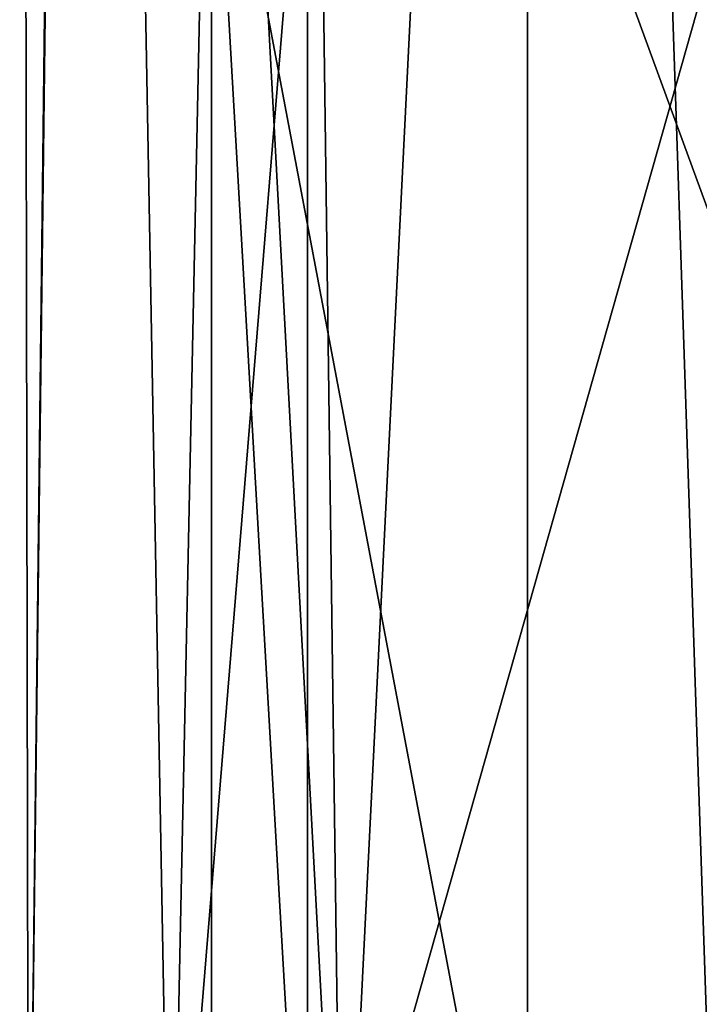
# Model space of a CAD drawing. Header units: millimetres. Extents: x -128 to 128, y 0 to 228.
# Tile 21 of 233: x 85 to 93, y 12 to 23. Entities that reach past the tile are written whole.
import ezdxf

# ---------------------------------------------------------------- set-up
doc = ezdxf.new("R2010")
doc.units = ezdxf.units.MM
doc.header["$LTSCALE"] = 65.185185
doc.layers.add('2310', color=7, linetype='CONTINUOUS')
doc.layers.add('2332', color=7, linetype='CONTINUOUS')

msp = doc.modelspace()

# ---------------------------------------------------------------- linework, layer by layer
at = {"layer": '2310', "linetype": 'CONTINUOUS'}
for points in [[(85.829, 61.5, -4.604), (85.2, 7.5, 1.726), (85.1, 61.5), (85.829, 61.5, -4.604)], [(85.1, 61.5), (85.2, 7.5, 1.726), (85.856, 61.5, 4.685), (85.1, 61.5)], [(86.818, 7.5, -6.945), (85.2, 7.5, 1.726), (85.829, 61.5, -4.604), (86.818, 7.5, -6.945)], [(85.2, 7.5, 1.726), (88.77, 7.5, 9.793), (85.856, 61.5, 4.685), (85.2, 7.5, 1.726)], [(87.946, 61.5, -8.758), (86.818, 7.5, -6.945), (85.829, 61.5, -4.604), (87.946, 61.5, -8.758)], [(85.856, 61.5, 4.685), (88.77, 7.5, 9.793), (88.046, 61.5, 8.895), (85.856, 61.5, 4.685)], [(93.055, 7.5, -13.182), (86.818, 7.5, -6.945), (91.242, 61.5, -12.054), (93.055, 7.5, -13.182)], [(91.242, 61.5, -12.054), (86.818, 7.5, -6.945), (87.946, 61.5, -8.758), (91.242, 61.5, -12.054)], [(88.046, 61.5, 8.895), (88.77, 7.5, 9.793), (91.45, 61.5, 12.203), (88.046, 61.5, 8.895)], [(88.77, 7.5, 9.793), (96.276, 7.5, 14.427), (91.45, 61.5, 12.203), (88.77, 7.5, 9.793)], [(95.396, 61.5, -14.171), (93.055, 7.5, -13.182), (91.242, 61.5, -12.054), (95.396, 61.5, -14.171)], [(91.45, 61.5, 12.203), (96.276, 7.5, 14.427), (95.721, 61.5, 14.272), (91.45, 61.5, 12.203)]]:
    msp.add_3dface(points, dxfattribs=at)
at = {"layer": '2332', "linetype": 'CONTINUOUS'}
for points in [[(88.375, 7.5, 5.592), (87.283, 7.5, -2.164), (87.283, 26.5, -2.164), (88.375, 7.5, 5.592)], [(88.375, 7.5, 5.592), (87.283, 26.5, -2.164), (88.375, 26.5, 5.592), (88.375, 7.5, 5.592)], [(87.283, 7.5, -2.164), (90.878, 7.5, -9.122), (87.283, 26.5, -2.164), (87.283, 7.5, -2.164)], [(90.878, 7.5, -9.122), (90.878, 26.5, -9.122), (87.283, 26.5, -2.164), (90.878, 7.5, -9.122)], [(93.752, 7.5, 11.286), (88.375, 7.5, 5.592), (93.752, 26.5, 11.286), (93.752, 7.5, 11.286)], [(88.375, 7.5, 5.592), (88.375, 26.5, 5.592), (93.752, 26.5, 11.286), (88.375, 7.5, 5.592)], [(90.878, 7.5, -9.122), (97.836, 7.5, -12.717), (90.878, 26.5, -9.122), (90.878, 7.5, -9.122)], [(97.836, 7.5, -12.717), (97.836, 26.5, -12.717), (90.878, 26.5, -9.122), (97.836, 7.5, -12.717)]]:
    msp.add_3dface(points, dxfattribs=at)

doc.saveas('drawing.dxf')
